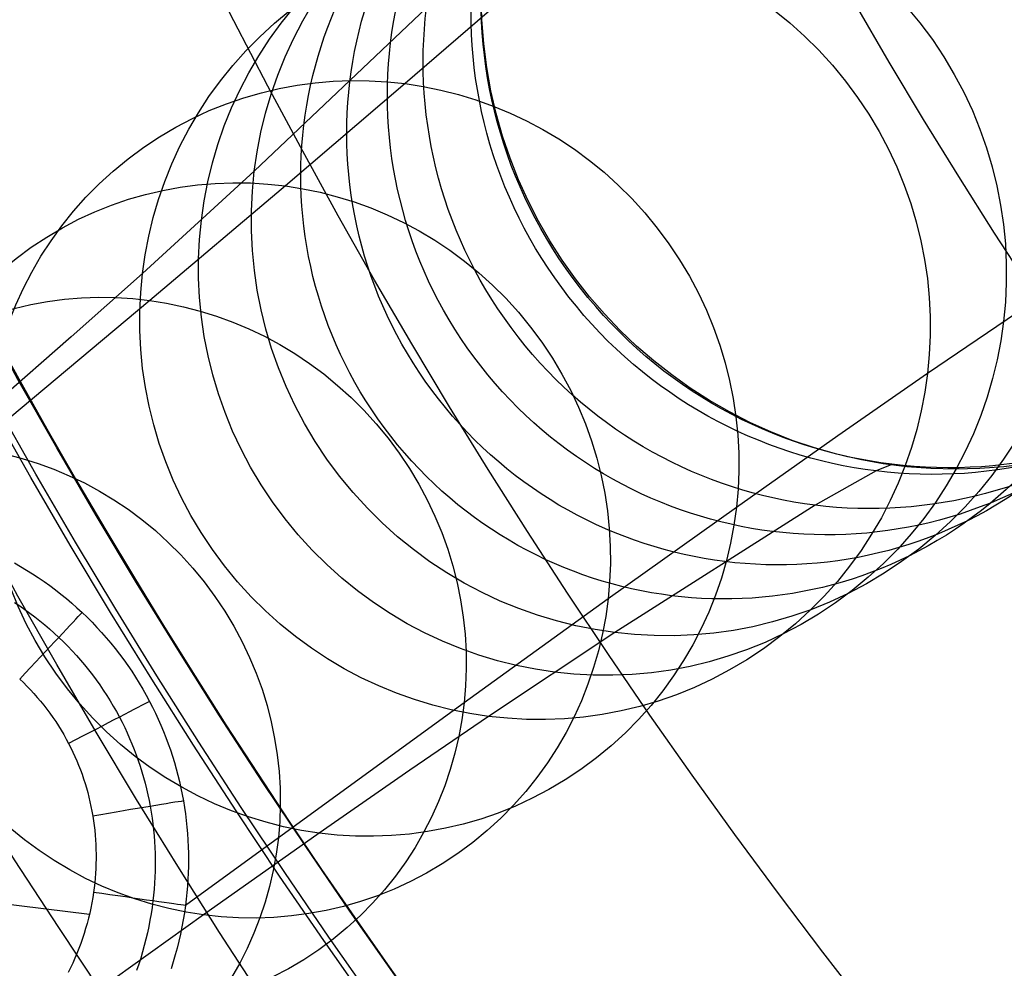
# Model space of a CAD drawing. Extents: x 112 to 670, y -274 to 273.
# Tile 7 of 84: x 181 to 218, y -156 to -121. Entities that reach past the tile are written whole.
import ezdxf

# ---------------------------------------------------------------- set-up
doc = ezdxf.new("R2010")
doc.units = 0
doc.layers.add('PREDEFINITO', color=7, linetype='CONTINUOUS')

msp = doc.modelspace()

# ---------------------------------------------------------------- linework, layer by layer
at = {"layer": 'PREDEFINITO'}
for p, q in [((196.445, -120.931, -94.12), (190.092, -126.97, -191.324)), ((196.445, -120.931, -94.12), (190.092, -126.97, -191.324)), ((199.136, -120.736, -269.183), (195.666, -123.733, -295.064)), ((199.136, -120.736, -269.183), (195.666, -123.733, -295.064)), ((195.666, -123.733, -295.064), (191.239, -127.511, -323.759)), ((195.666, -123.733, -295.064), (191.239, -127.511, -323.759)), ((190.092, -126.97, -191.324), (185.962, -130.742, -240.436)), ((190.092, -126.97, -191.324), (185.962, -130.742, -240.436)), ((191.239, -127.511, -323.759), (186.233, -131.741, -352.277)), ((191.239, -127.511, -323.759), (186.233, -131.741, -352.277)), ((185.962, -130.742, -240.436), (183.329, -133.086, -266.046)), ((185.962, -130.742, -240.436), (183.329, -133.086, -266.046)), ((220.325, -130.779, -193.739), (214.945, -134.436, -243.231)), ((220.325, -130.779, -193.739), (214.945, -134.436, -243.231)), ((186.233, -131.741, -352.277), (179.736, -137.188, -385.234)), ((186.233, -131.741, -352.277), (179.736, -137.188, -385.234)), ((183.329, -133.086, -266.046), (180.269, -135.763, -291.552)), ((183.329, -133.086, -266.046), (180.269, -135.763, -291.552)), ((214.945, -134.436, -243.231), (211.636, -136.735, -269.183)), ((214.945, -134.436, -243.231), (211.636, -136.735, -269.183)), ((211.636, -136.735, -269.183), (207.888, -139.377, -295.064)), ((211.636, -136.735, -269.183), (207.888, -139.377, -295.064)), ((213.044, -138.032, -49.974), (210.796, -139.299, -94.12)), ((213.044, -138.032, -49.974), (210.796, -139.299, -94.12)), ((213.626, -137.789, -30.95), (213.044, -138.032, -49.974)), ((213.626, -137.789, -30.95), (213.044, -138.032, -49.974)), ((213.837, -137.836, -12.04), (213.626, -137.789, -30.95)), ((213.837, -137.836, -12.04), (213.626, -137.789, -30.95)), ((207.888, -139.377, -295.064), (203.151, -142.759, -323.759)), ((207.888, -139.377, -295.064), (203.151, -142.759, -323.759)), ((210.796, -139.299, -94.12), (203.399, -144.002, -191.324)), ((210.796, -139.299, -94.12), (203.399, -144.002, -191.324)), ((181.237, -141.431, -400.74), (181.461, -141.559, -400.747)), ((181.237, -141.431, -400.74), (181.461, -141.559, -400.747)), ((181.461, -141.559, -400.747), (181.683, -141.692, -400.753)), ((181.461, -141.559, -400.747), (181.683, -141.692, -400.753)), ((181.683, -141.692, -400.753), (181.902, -141.829, -400.76)), ((181.683, -141.692, -400.753), (181.902, -141.829, -400.76)), ((181.902, -141.829, -400.76), (182.118, -141.971, -400.765)), ((181.902, -141.829, -400.76), (182.118, -141.971, -400.765)), ((182.118, -141.971, -400.765), (182.331, -142.117, -400.771)), ((182.118, -141.971, -400.765), (182.331, -142.117, -400.771)), ((182.331, -142.117, -400.771), (182.541, -142.267, -400.776)), ((182.331, -142.117, -400.771), (182.541, -142.267, -400.776)), ((182.541, -142.267, -400.776), (182.748, -142.422, -400.781)), ((182.541, -142.267, -400.776), (182.748, -142.422, -400.781)), ((182.748, -142.422, -400.781), (182.952, -142.581, -400.785)), ((182.748, -142.422, -400.781), (182.952, -142.581, -400.785)), ((182.952, -142.581, -400.785), (183.153, -142.744, -400.789)), ((182.952, -142.581, -400.785), (183.153, -142.744, -400.789)), ((183.153, -142.744, -400.789), (183.35, -142.912, -400.793)), ((183.153, -142.744, -400.789), (183.35, -142.912, -400.793)), ((203.151, -142.759, -323.759), (197.837, -146.592, -352.277)), ((203.151, -142.759, -323.759), (197.837, -146.592, -352.277)), ((181.238, -142.889, -402.625), (181.431, -143.017, -402.627)), ((181.238, -142.889, -402.625), (181.431, -143.017, -402.627)), ((181.431, -143.017, -402.627), (181.622, -143.149, -402.629)), ((181.431, -143.017, -402.627), (181.622, -143.149, -402.629)), ((181.622, -143.149, -402.629), (181.81, -143.285, -402.63)), ((181.622, -143.149, -402.629), (181.81, -143.285, -402.63)), ((183.35, -142.912, -400.793), (183.544, -143.083, -400.796)), ((183.35, -142.912, -400.793), (183.544, -143.083, -400.796)), ((183.544, -143.083, -400.796), (183.734, -143.259, -400.799)), ((183.544, -143.083, -400.796), (183.734, -143.259, -400.799)), ((181.81, -143.285, -402.63), (181.995, -143.425, -402.632)), ((181.81, -143.285, -402.63), (181.995, -143.425, -402.632)), ((181.995, -143.425, -402.632), (182.177, -143.568, -402.633)), ((181.995, -143.425, -402.632), (182.177, -143.568, -402.633)), ((182.177, -143.568, -402.633), (182.357, -143.715, -402.634)), ((182.177, -143.568, -402.633), (182.357, -143.715, -402.634)), ((183.734, -143.259, -400.799), (183.92, -143.438, -400.802)), ((183.734, -143.259, -400.799), (183.92, -143.438, -400.802)), ((183.92, -143.438, -400.802), (184.103, -143.622, -400.804)), ((183.92, -143.438, -400.802), (184.103, -143.622, -400.804)), ((182.357, -143.715, -402.634), (182.533, -143.865, -402.636)), ((182.357, -143.715, -402.634), (182.533, -143.865, -402.636)), ((182.533, -143.865, -402.636), (182.706, -144.02, -402.637)), ((182.533, -143.865, -402.636), (182.706, -144.02, -402.637)), ((184.103, -143.622, -400.804), (184.282, -143.809, -400.806)), ((184.103, -143.622, -400.804), (184.282, -143.809, -400.806)), ((184.282, -143.809, -400.806), (184.456, -144, -400.807)), ((184.282, -143.809, -400.806), (184.456, -144, -400.807)), ((182.706, -144.02, -402.637), (182.876, -144.177, -402.638)), ((182.706, -144.02, -402.637), (182.876, -144.177, -402.638)), ((182.876, -144.177, -402.638), (183.043, -144.338, -402.638)), ((182.876, -144.177, -402.638), (183.043, -144.338, -402.638)), ((184.456, -144, -400.807), (184.627, -144.194, -400.808)), ((184.456, -144, -400.807), (184.627, -144.194, -400.808)), ((184.627, -144.194, -400.808), (184.794, -144.392, -400.809)), ((184.627, -144.194, -400.808), (184.794, -144.392, -400.809)), ((203.399, -144.002, -191.324), (198.74, -147.097, -240.436)), ((203.399, -144.002, -191.324), (198.74, -147.097, -240.436)), ((183.043, -144.338, -402.638), (183.207, -144.503, -402.639)), ((183.043, -144.338, -402.638), (183.207, -144.503, -402.639)), ((183.207, -144.503, -402.639), (183.367, -144.671, -402.64)), ((183.207, -144.503, -402.639), (183.367, -144.671, -402.64)), ((184.794, -144.392, -400.809), (184.957, -144.593, -400.809)), ((184.794, -144.392, -400.809), (184.957, -144.593, -400.809)), ((184.957, -144.593, -400.809), (185.116, -144.798, -400.809)), ((184.957, -144.593, -400.809), (185.116, -144.798, -400.809)), ((183.367, -144.671, -402.64), (183.523, -144.842, -402.64)), ((183.367, -144.671, -402.64), (183.523, -144.842, -402.64)), ((183.523, -144.842, -402.64), (183.676, -145.017, -402.64)), ((183.523, -144.842, -402.64), (183.676, -145.017, -402.64)), ((183.676, -145.017, -402.64), (183.826, -145.194, -402.641)), ((183.676, -145.017, -402.64), (183.826, -145.194, -402.641)), ((185.116, -144.798, -400.809), (185.27, -145.006, -400.809)), ((185.116, -144.798, -400.809), (185.27, -145.006, -400.809)), ((185.27, -145.006, -400.809), (185.42, -145.217, -400.808)), ((185.27, -145.006, -400.809), (185.42, -145.217, -400.808)), ((183.826, -145.194, -402.641), (183.971, -145.374, -402.641)), ((183.826, -145.194, -402.641), (183.971, -145.374, -402.641)), ((183.971, -145.374, -402.641), (184.113, -145.558, -402.641)), ((183.971, -145.374, -402.641), (184.113, -145.558, -402.641)), ((185.42, -145.217, -400.808), (185.566, -145.431, -400.807)), ((185.42, -145.217, -400.808), (185.566, -145.431, -400.807)), ((181.431, -145.716, -403.346), (181.566, -145.846, -403.346)), ((181.431, -145.716, -403.346), (181.566, -145.846, -403.346)), ((184.113, -145.558, -402.641), (184.252, -145.744, -402.641)), ((184.113, -145.558, -402.641), (184.252, -145.744, -402.641)), ((184.252, -145.744, -402.641), (184.386, -145.933, -402.64)), ((184.252, -145.744, -402.641), (184.386, -145.933, -402.64)), ((185.566, -145.431, -400.807), (185.707, -145.648, -400.805)), ((185.566, -145.431, -400.807), (185.707, -145.648, -400.805)), ((185.707, -145.648, -400.805), (185.844, -145.868, -400.803)), ((185.707, -145.648, -400.805), (185.844, -145.868, -400.803)), ((181.566, -145.846, -403.346), (181.699, -145.979, -403.346)), ((181.566, -145.846, -403.346), (181.699, -145.979, -403.346)), ((181.699, -145.979, -403.346), (181.829, -146.114, -403.346)), ((181.699, -145.979, -403.346), (181.829, -146.114, -403.346)), ((181.829, -146.114, -403.346), (181.956, -146.252, -403.346)), ((181.829, -146.114, -403.346), (181.956, -146.252, -403.346)), ((184.386, -145.933, -402.64), (184.517, -146.125, -402.64)), ((184.386, -145.933, -402.64), (184.517, -146.125, -402.64)), ((185.844, -145.868, -400.803), (185.976, -146.091, -400.801)), ((185.844, -145.868, -400.803), (185.976, -146.091, -400.801)), ((185.976, -146.091, -400.801), (186.103, -146.316, -400.798)), ((185.976, -146.091, -400.801), (186.103, -146.316, -400.798)), ((181.956, -146.252, -403.346), (182.08, -146.393, -403.346)), ((181.956, -146.252, -403.346), (182.08, -146.393, -403.346)), ((182.08, -146.393, -403.346), (182.201, -146.537, -403.346)), ((182.08, -146.393, -403.346), (182.201, -146.537, -403.346)), ((184.517, -146.125, -402.64), (184.644, -146.319, -402.639)), ((184.517, -146.125, -402.64), (184.644, -146.319, -402.639)), ((184.644, -146.319, -402.639), (184.767, -146.516, -402.639)), ((184.644, -146.319, -402.639), (184.767, -146.516, -402.639)), ((186.103, -146.316, -400.798), (186.226, -146.544, -400.795)), ((186.103, -146.316, -400.798), (186.226, -146.544, -400.795)), ((182.201, -146.537, -403.346), (182.32, -146.682, -403.346)), ((182.201, -146.537, -403.346), (182.32, -146.682, -403.346)), ((182.32, -146.682, -403.346), (182.435, -146.831, -403.346)), ((182.32, -146.682, -403.346), (182.435, -146.831, -403.346)), ((182.435, -146.831, -403.346), (182.546, -146.982, -403.346)), ((182.435, -146.831, -403.346), (182.546, -146.982, -403.346)), ((184.767, -146.516, -402.639), (184.885, -146.715, -402.638)), ((184.767, -146.516, -402.639), (184.885, -146.715, -402.638)), ((184.885, -146.715, -402.638), (185, -146.917, -402.637)), ((184.885, -146.715, -402.638), (185, -146.917, -402.637)), ((186.226, -146.544, -400.795), (186.337, -146.761, -400.792)), ((186.226, -146.544, -400.795), (186.337, -146.761, -400.792)), ((186.337, -146.761, -400.792), (186.444, -146.98, -400.788)), ((186.337, -146.761, -400.792), (186.444, -146.98, -400.788)), ((197.837, -146.592, -352.277), (190.979, -151.579, -385.234)), ((197.837, -146.592, -352.277), (190.979, -151.579, -385.234)), ((182.546, -146.982, -403.346), (182.655, -147.135, -403.346)), ((182.546, -146.982, -403.346), (182.655, -147.135, -403.346)), ((182.655, -147.135, -403.346), (182.761, -147.29, -403.346)), ((182.655, -147.135, -403.346), (182.761, -147.29, -403.346)), ((185, -146.917, -402.637), (185.11, -147.121, -402.636)), ((185, -146.917, -402.637), (185.11, -147.121, -402.636)), ((185.11, -147.121, -402.636), (185.21, -147.315, -402.635)), ((185.11, -147.121, -402.636), (185.21, -147.315, -402.635)), ((186.444, -146.98, -400.788), (186.547, -147.202, -400.785)), ((186.444, -146.98, -400.788), (186.547, -147.202, -400.785)), ((186.547, -147.202, -400.785), (186.645, -147.425, -400.78)), ((186.547, -147.202, -400.785), (186.645, -147.425, -400.78)), ((198.74, -147.097, -240.436), (195.829, -149.085, -266.046)), ((198.74, -147.097, -240.436), (195.829, -149.085, -266.046)), ((182.761, -147.29, -403.346), (182.863, -147.448, -403.346)), ((182.761, -147.29, -403.346), (182.863, -147.448, -403.346)), ((182.863, -147.448, -403.346), (182.961, -147.608, -403.346)), ((182.863, -147.448, -403.346), (182.961, -147.608, -403.346)), ((185.21, -147.315, -402.635), (185.307, -147.511, -402.634)), ((185.21, -147.315, -402.635), (185.307, -147.511, -402.634)), ((185.307, -147.511, -402.634), (185.399, -147.709, -402.633)), ((185.307, -147.511, -402.634), (185.399, -147.709, -402.633)), ((186.645, -147.425, -400.78), (186.739, -147.65, -400.776)), ((186.645, -147.425, -400.78), (186.739, -147.65, -400.776)), ((182.961, -147.608, -403.346), (183.057, -147.769, -403.346)), ((182.961, -147.608, -403.346), (183.057, -147.769, -403.346)), ((183.057, -147.769, -403.346), (183.149, -147.933, -403.346)), ((183.057, -147.769, -403.346), (183.149, -147.933, -403.346)), ((183.149, -147.933, -403.346), (183.237, -148.099, -403.346)), ((183.149, -147.933, -403.346), (183.237, -148.099, -403.346)), ((185.399, -147.709, -402.633), (185.488, -147.909, -402.632)), ((185.399, -147.709, -402.633), (185.488, -147.909, -402.632)), ((185.488, -147.909, -402.632), (185.573, -148.111, -402.63)), ((185.488, -147.909, -402.632), (185.573, -148.111, -402.63)), ((186.739, -147.65, -400.776), (186.828, -147.877, -400.771)), ((186.739, -147.65, -400.776), (186.828, -147.877, -400.771)), ((186.828, -147.877, -400.771), (186.913, -148.105, -400.766)), ((186.828, -147.877, -400.771), (186.913, -148.105, -400.766)), ((183.237, -148.099, -403.346), (183.317, -148.256, -403.346)), ((183.237, -148.099, -403.346), (183.317, -148.256, -403.346)), ((183.317, -148.256, -403.346), (183.394, -148.416, -403.346)), ((183.317, -148.256, -403.346), (183.394, -148.416, -403.346)), ((185.573, -148.111, -402.63), (185.654, -148.314, -402.629)), ((185.573, -148.111, -402.63), (185.654, -148.314, -402.629)), ((186.913, -148.105, -400.766), (186.994, -148.335, -400.76)), ((186.913, -148.105, -400.766), (186.994, -148.335, -400.76)), ((183.394, -148.416, -403.346), (183.468, -148.577, -403.346)), ((183.394, -148.416, -403.346), (183.468, -148.577, -403.346)), ((183.468, -148.577, -403.346), (183.538, -148.739, -403.346)), ((183.468, -148.577, -403.346), (183.538, -148.739, -403.346)), ((185.654, -148.314, -402.629), (185.731, -148.519, -402.627)), ((185.654, -148.314, -402.629), (185.731, -148.519, -402.627)), ((185.731, -148.519, -402.627), (185.805, -148.725, -402.625)), ((185.731, -148.519, -402.627), (185.805, -148.725, -402.625)), ((186.994, -148.335, -400.76), (187.07, -148.566, -400.754)), ((186.994, -148.335, -400.76), (187.07, -148.566, -400.754)), ((187.07, -148.566, -400.754), (187.141, -148.799, -400.748)), ((187.07, -148.566, -400.754), (187.141, -148.799, -400.748)), ((183.538, -148.739, -403.346), (183.606, -148.903, -403.346)), ((183.538, -148.739, -403.346), (183.606, -148.903, -403.346)), ((183.606, -148.903, -403.346), (183.67, -149.068, -403.346)), ((183.606, -148.903, -403.346), (183.67, -149.068, -403.346)), ((185.805, -148.725, -402.625), (185.874, -148.932, -402.623)), ((185.805, -148.725, -402.625), (185.874, -148.932, -402.623)), ((185.874, -148.932, -402.623), (185.939, -149.141, -402.621)), ((185.874, -148.932, -402.623), (185.939, -149.141, -402.621)), ((187.141, -148.799, -400.748), (187.209, -149.033, -400.742)), ((187.141, -148.799, -400.748), (187.209, -149.033, -400.742)), ((183.67, -149.068, -403.346), (183.731, -149.234, -403.346)), ((183.67, -149.068, -403.346), (183.731, -149.234, -403.346)), ((183.731, -149.234, -403.346), (183.788, -149.401, -403.346)), ((183.731, -149.234, -403.346), (183.788, -149.401, -403.346)), ((185.939, -149.141, -402.621), (186.001, -149.351, -402.619)), ((185.939, -149.141, -402.621), (186.001, -149.351, -402.619)), ((186.001, -149.351, -402.619), (186.058, -149.562, -402.617)), ((186.001, -149.351, -402.619), (186.058, -149.562, -402.617)), ((187.209, -149.033, -400.742), (187.271, -149.269, -400.735)), ((187.209, -149.033, -400.742), (187.271, -149.269, -400.735)), ((187.271, -149.269, -400.735), (187.329, -149.505, -400.728)), ((187.271, -149.269, -400.735), (187.329, -149.505, -400.728)), ((195.829, -149.085, -266.046), (192.492, -151.406, -291.552)), ((195.829, -149.085, -266.046), (192.492, -151.406, -291.552)), ((183.788, -149.401, -403.346), (183.842, -149.57, -403.346)), ((183.788, -149.401, -403.346), (183.842, -149.57, -403.346)), ((183.842, -149.57, -403.346), (183.893, -149.74, -403.346)), ((183.842, -149.57, -403.346), (183.893, -149.74, -403.346)), ((183.893, -149.74, -403.346), (183.941, -149.91, -403.346)), ((183.893, -149.74, -403.346), (183.941, -149.91, -403.346)), ((186.058, -149.562, -402.617), (186.112, -149.774, -402.615)), ((186.058, -149.562, -402.617), (186.112, -149.774, -402.615)), ((187.329, -149.505, -400.728), (187.382, -149.742, -400.72)), ((187.329, -149.505, -400.728), (187.382, -149.742, -400.72)), ((187.382, -149.742, -400.72), (187.431, -149.981, -400.713)), ((187.382, -149.742, -400.72), (187.431, -149.981, -400.713)), ((183.941, -149.91, -403.346), (183.985, -150.081, -403.346)), ((183.941, -149.91, -403.346), (183.985, -150.081, -403.346)), ((183.985, -150.081, -403.346), (184.026, -150.254, -403.346)), ((183.985, -150.081, -403.346), (184.026, -150.254, -403.346)), ((186.112, -149.774, -402.615), (186.161, -149.988, -402.613)), ((186.112, -149.774, -402.615), (186.161, -149.988, -402.613)), ((186.161, -149.988, -402.613), (186.206, -150.202, -402.61)), ((186.161, -149.988, -402.613), (186.206, -150.202, -402.61)), ((187.431, -149.981, -400.713), (187.475, -150.22, -400.705)), ((187.431, -149.981, -400.713), (187.475, -150.22, -400.705)), ((184.026, -150.254, -403.346), (184.063, -150.427, -403.346)), ((184.026, -150.254, -403.346), (184.063, -150.427, -403.346)), ((184.063, -150.427, -403.346), (184.097, -150.6, -403.346)), ((184.063, -150.427, -403.346), (184.097, -150.6, -403.346)), ((186.206, -150.202, -402.61), (186.248, -150.417, -402.608)), ((186.206, -150.202, -402.61), (186.248, -150.417, -402.608)), ((186.248, -150.417, -402.608), (186.285, -150.633, -402.605)), ((186.248, -150.417, -402.608), (186.285, -150.633, -402.605)), ((187.475, -150.22, -400.705), (187.515, -150.459, -400.697)), ((187.475, -150.22, -400.705), (187.515, -150.459, -400.697)), ((187.515, -150.459, -400.697), (187.55, -150.7, -400.688)), ((187.515, -150.459, -400.697), (187.55, -150.7, -400.688)), ((184.097, -150.6, -403.346), (184.128, -150.775, -403.346)), ((184.097, -150.6, -403.346), (184.128, -150.775, -403.346)), ((184.128, -150.775, -403.346), (184.155, -150.95, -403.346)), ((184.128, -150.775, -403.346), (184.155, -150.95, -403.346)), ((186.285, -150.633, -402.605), (186.318, -150.849, -402.602)), ((186.285, -150.633, -402.605), (186.318, -150.849, -402.602)), ((187.55, -150.7, -400.688), (187.58, -150.941, -400.679)), ((187.55, -150.7, -400.688), (187.58, -150.941, -400.679)), ((184.155, -150.95, -403.346), (184.179, -151.125, -403.346)), ((184.155, -150.95, -403.346), (184.179, -151.125, -403.346)), ((184.179, -151.125, -403.346), (184.2, -151.301, -403.346)), ((184.179, -151.125, -403.346), (184.2, -151.301, -403.346)), ((186.318, -150.849, -402.602), (186.347, -151.066, -402.6)), ((186.318, -150.849, -402.602), (186.347, -151.066, -402.6)), ((186.347, -151.066, -402.6), (186.372, -151.284, -402.597)), ((186.347, -151.066, -402.6), (186.372, -151.284, -402.597)), ((187.58, -150.941, -400.679), (187.605, -151.182, -400.67)), ((187.58, -150.941, -400.679), (187.605, -151.182, -400.67)), ((187.605, -151.182, -400.67), (187.626, -151.424, -400.661)), ((187.605, -151.182, -400.67), (187.626, -151.424, -400.661)), ((184.2, -151.301, -403.346), (184.217, -151.477, -403.346)), ((184.2, -151.301, -403.346), (184.217, -151.477, -403.346)), ((184.217, -151.477, -403.346), (184.23, -151.654, -403.346)), ((184.217, -151.477, -403.346), (184.23, -151.654, -403.346)), ((186.372, -151.284, -402.597), (186.392, -151.502, -402.594)), ((186.372, -151.284, -402.597), (186.392, -151.502, -402.594)), ((186.392, -151.502, -402.594), (186.409, -151.721, -402.591)), ((186.392, -151.502, -402.594), (186.409, -151.721, -402.591)), ((187.626, -151.424, -400.661), (187.643, -151.667, -400.651)), ((187.626, -151.424, -400.661), (187.643, -151.667, -400.651)), ((192.492, -151.406, -291.552), (188.22, -154.425, -319.838)), ((192.492, -151.406, -291.552), (188.22, -154.425, -319.838)), ((184.23, -151.654, -403.346), (184.24, -151.83, -403.346)), ((184.23, -151.654, -403.346), (184.24, -151.83, -403.346)), ((184.24, -151.83, -403.346), (184.247, -152.007, -403.346)), ((184.24, -151.83, -403.346), (184.247, -152.007, -403.346)), ((186.409, -151.721, -402.591), (186.421, -151.939, -402.587)), ((186.409, -151.721, -402.591), (186.421, -151.939, -402.587)), ((190.979, -151.579, -385.234), (187.552, -154.083, -400.541)), ((190.979, -151.579, -385.234), (187.552, -154.083, -400.541)), ((187.643, -151.667, -400.651), (187.654, -151.909, -400.641)), ((187.643, -151.667, -400.651), (187.654, -151.909, -400.641)), ((187.654, -151.909, -400.641), (187.661, -152.151, -400.631)), ((187.654, -151.909, -400.641), (187.661, -152.151, -400.631)), ((165.461, -152.125, -403.346), (184.006, -154.402, -403.346)), ((165.461, -152.125, -403.346), (184.006, -154.402, -403.346)), ((184.247, -152.007, -403.346), (184.251, -152.184, -403.346)), ((184.247, -152.007, -403.346), (184.251, -152.184, -403.346)), ((184.251, -152.184, -403.346), (184.251, -152.361, -403.346)), ((184.251, -152.184, -403.346), (184.251, -152.361, -403.346)), ((186.421, -151.939, -402.587), (186.43, -152.158, -402.584)), ((186.421, -151.939, -402.587), (186.43, -152.158, -402.584)), ((186.43, -152.158, -402.584), (186.434, -152.378, -402.581)), ((186.43, -152.158, -402.584), (186.434, -152.378, -402.581)), ((187.661, -152.151, -400.631), (187.664, -152.394, -400.621)), ((187.661, -152.151, -400.631), (187.664, -152.394, -400.621)), ((184.247, -152.538, -403.346), (184.241, -152.715, -403.346)), ((184.247, -152.538, -403.346), (184.241, -152.715, -403.346)), ((184.251, -152.361, -403.346), (184.247, -152.538, -403.346)), ((184.251, -152.361, -403.346), (184.247, -152.538, -403.346)), ((186.434, -152.597, -402.577), (186.431, -152.816, -402.574)), ((186.434, -152.597, -402.577), (186.431, -152.816, -402.574)), ((186.434, -152.378, -402.581), (186.434, -152.597, -402.577)), ((186.434, -152.378, -402.581), (186.434, -152.597, -402.577)), ((187.662, -152.636, -400.61), (187.655, -152.878, -400.599)), ((187.662, -152.636, -400.61), (187.655, -152.878, -400.599)), ((187.664, -152.394, -400.621), (187.662, -152.636, -400.61)), ((187.664, -152.394, -400.621), (187.662, -152.636, -400.61)), ((184.231, -152.892, -403.346), (184.217, -153.068, -403.346)), ((184.231, -152.892, -403.346), (184.217, -153.068, -403.346)), ((184.241, -152.715, -403.346), (184.231, -152.892, -403.346)), ((184.241, -152.715, -403.346), (184.231, -152.892, -403.346)), ((186.431, -152.816, -402.574), (186.423, -153.036, -402.57)), ((186.431, -152.816, -402.574), (186.423, -153.036, -402.57)), ((187.655, -152.878, -400.599), (187.643, -153.12, -400.588)), ((187.655, -152.878, -400.599), (187.643, -153.12, -400.588)), ((184.2, -153.245, -403.346), (184.18, -153.421, -403.346)), ((184.2, -153.245, -403.346), (184.18, -153.421, -403.346)), ((184.217, -153.068, -403.346), (184.2, -153.245, -403.346)), ((184.217, -153.068, -403.346), (184.2, -153.245, -403.346)), ((186.41, -153.255, -402.567), (186.394, -153.474, -402.563)), ((186.41, -153.255, -402.567), (186.394, -153.474, -402.563)), ((186.423, -153.036, -402.57), (186.41, -153.255, -402.567)), ((186.423, -153.036, -402.57), (186.41, -153.255, -402.567)), ((187.627, -153.362, -400.576), (187.607, -153.603, -400.565)), ((187.627, -153.362, -400.576), (187.607, -153.603, -400.565)), ((187.643, -153.12, -400.588), (187.627, -153.362, -400.576)), ((187.643, -153.12, -400.588), (187.627, -153.362, -400.576)), ((184.156, -153.596, -403.346), (184.127, -153.789, -403.346)), ((184.156, -153.596, -403.346), (184.127, -153.789, -403.346)), ((184.18, -153.421, -403.346), (184.156, -153.596, -403.346)), ((184.18, -153.421, -403.346), (184.156, -153.596, -403.346)), ((186.374, -153.693, -402.559), (186.35, -153.911, -402.555)), ((186.374, -153.693, -402.559), (186.35, -153.911, -402.555)), ((186.394, -153.474, -402.563), (186.374, -153.693, -402.559)), ((186.394, -153.474, -402.563), (186.374, -153.693, -402.559)), ((187.607, -153.603, -400.565), (187.582, -153.844, -400.553)), ((187.607, -153.603, -400.565), (187.582, -153.844, -400.553)), ((184.093, -153.981, -403.346), (184.055, -154.172, -403.346)), ((184.093, -153.981, -403.346), (184.055, -154.172, -403.346)), ((184.127, -153.789, -403.346), (184.093, -153.981, -403.346)), ((184.127, -153.789, -403.346), (184.093, -153.981, -403.346)), ((186.35, -153.911, -402.555), (186.318, -154.149, -402.551)), ((186.35, -153.911, -402.555), (186.318, -154.149, -402.551)), ((187.552, -154.083, -400.541), (187.514, -154.347, -400.527)), ((187.552, -154.083, -400.541), (187.514, -154.347, -400.527)), ((187.582, -153.844, -400.553), (187.552, -154.083, -400.541)), ((187.582, -153.844, -400.553), (187.552, -154.083, -400.541)), ((188.22, -154.425, -319.838), (183.373, -157.893, -347.997)), ((188.22, -154.425, -319.838), (183.373, -157.893, -347.997)), ((184.014, -154.363, -403.346), (183.968, -154.552, -403.346)), ((184.014, -154.363, -403.346), (183.968, -154.552, -403.346)), ((184.055, -154.172, -403.346), (184.014, -154.363, -403.346)), ((184.055, -154.172, -403.346), (184.014, -154.363, -403.346)), ((186.282, -154.387, -402.546), (186.241, -154.623, -402.542)), ((186.282, -154.387, -402.546), (186.241, -154.623, -402.542)), ((186.318, -154.149, -402.551), (186.282, -154.387, -402.546)), ((186.318, -154.149, -402.551), (186.282, -154.387, -402.546)), ((187.514, -154.347, -400.527), (187.471, -154.61, -400.513)), ((187.514, -154.347, -400.527), (187.471, -154.61, -400.513)), ((183.919, -154.741, -403.346), (183.865, -154.929, -403.346)), ((183.919, -154.741, -403.346), (183.865, -154.929, -403.346)), ((183.968, -154.552, -403.346), (183.919, -154.741, -403.346)), ((183.968, -154.552, -403.346), (183.919, -154.741, -403.346)), ((186.241, -154.623, -402.542), (186.196, -154.859, -402.537)), ((186.241, -154.623, -402.542), (186.196, -154.859, -402.537)), ((187.471, -154.61, -400.513), (187.422, -154.872, -400.499)), ((187.471, -154.61, -400.513), (187.422, -154.872, -400.499)), ((183.808, -155.115, -403.346), (183.747, -155.3, -403.346)), ((183.808, -155.115, -403.346), (183.747, -155.3, -403.346)), ((183.865, -154.929, -403.346), (183.808, -155.115, -403.346)), ((183.865, -154.929, -403.346), (183.808, -155.115, -403.346)), ((186.145, -155.094, -402.532), (186.09, -155.327, -402.527)), ((186.145, -155.094, -402.532), (186.09, -155.327, -402.527)), ((186.196, -154.859, -402.537), (186.145, -155.094, -402.532)), ((186.196, -154.859, -402.537), (186.145, -155.094, -402.532)), ((187.368, -155.132, -400.484), (187.308, -155.391, -400.47)), ((187.368, -155.132, -400.484), (187.308, -155.391, -400.47)), ((187.422, -154.872, -400.499), (187.368, -155.132, -400.484)), ((187.422, -154.872, -400.499), (187.368, -155.132, -400.484)), ((183.683, -155.484, -403.346), (183.614, -155.667, -403.346)), ((183.683, -155.484, -403.346), (183.614, -155.667, -403.346)), ((183.747, -155.3, -403.346), (183.683, -155.484, -403.346)), ((183.747, -155.3, -403.346), (183.683, -155.484, -403.346)), ((186.03, -155.56, -402.522), (185.966, -155.791, -402.517)), ((186.03, -155.56, -402.522), (185.966, -155.791, -402.517)), ((186.09, -155.327, -402.527), (186.03, -155.56, -402.522)), ((186.09, -155.327, -402.527), (186.03, -155.56, -402.522)), ((187.308, -155.391, -400.47), (187.244, -155.649, -400.455)), ((187.308, -155.391, -400.47), (187.244, -155.649, -400.455)), ((183.542, -155.848, -403.346), (183.466, -156.028, -403.346)), ((183.542, -155.848, -403.346), (183.466, -156.028, -403.346)), ((183.614, -155.667, -403.346), (183.542, -155.848, -403.346)), ((183.614, -155.667, -403.346), (183.542, -155.848, -403.346)), ((185.966, -155.791, -402.517), (185.897, -156.021, -402.512)), ((185.966, -155.791, -402.517), (185.897, -156.021, -402.512)), ((187.173, -155.905, -400.44), (187.098, -156.16, -400.424)), ((187.173, -155.905, -400.44), (187.098, -156.16, -400.424)), ((187.244, -155.649, -400.455), (187.173, -155.905, -400.44)), ((187.244, -155.649, -400.455), (187.173, -155.905, -400.44)), ((183.387, -156.206, -403.346), (183.304, -156.383, -403.346)), ((183.387, -156.206, -403.346), (183.304, -156.383, -403.346)), ((183.466, -156.028, -403.346), (183.387, -156.206, -403.346)), ((183.466, -156.028, -403.346), (183.387, -156.206, -403.346)), ((185.823, -156.25, -402.507), (185.745, -156.477, -402.502)), ((185.823, -156.25, -402.507), (185.745, -156.477, -402.502)), ((185.897, -156.021, -402.512), (185.823, -156.25, -402.507)), ((185.897, -156.021, -402.512), (185.823, -156.25, -402.507)), ((187.098, -156.16, -400.424), (187.018, -156.413, -400.409)), ((187.098, -156.16, -400.424), (187.018, -156.413, -400.409)), ((183.304, -156.383, -403.346), (183.217, -156.558, -403.346)), ((183.304, -156.383, -403.346), (183.217, -156.558, -403.346))]:
    msp.add_line(p, q, dxfattribs=at)
for centre, radius in [((390, -18.831, 7.436), 255.559), ((390, -18.831, 20.802), 255.036), ((390, -18.831, -7.573), 253.393), ((390, -18.831, 28.418), 252.871), ((390, -18.831, -9.141), 252.497), ((390, -18.831, -11.306), 247.793), ((391, -17.718, 17.96), 240), ((391, -17.718, 2.96), 240), ((390, -18.831, -11.306), 239.953), ((390, -18.831, 36.408), 239.729), ((391, -25.718, -6.04), 240), ((390, -18.831, 41.336), 225.317), ((390, -18.831, 46.189), 204.858), ((215.97, -120.467, -12.04), 17.5), ((215.97, -120.467, -12.04), 17.5)]:
    msp.add_circle(centre, radius, dxfattribs=at)
at = {"layer": 'PREDEFINITO', "extrusion": (0.023567, 0.018413, 0.999553)}
msp.add_circle((-227.893, -96.604, -28.439), 17.264, dxfattribs=at)
msp.add_circle((-227.893, -96.604, -28.439), 17.264, dxfattribs=at)
at = {"layer": 'PREDEFINITO', "extrusion": (0.039517, 0.030874, 0.998742)}
msp.add_circle((-227.893, -97.342, -45.754), 17.028, dxfattribs=at)
msp.add_circle((-227.893, -97.342, -45.754), 17.028, dxfattribs=at)
at = {"layer": 'PREDEFINITO', "extrusion": (0.062758, 0.049032, 0.996824)}
msp.add_circle((-227.893, -99.243, -87.422), 16.482, dxfattribs=at)
msp.add_circle((-227.893, -99.243, -87.422), 16.482, dxfattribs=at)
at = {"layer": 'PREDEFINITO', "extrusion": (0.071143, 0.055583, 0.995916)}
msp.add_circle((-227.893, -100.293, -110.5), 16.187, dxfattribs=at)
msp.add_circle((-227.893, -100.293, -110.5), 16.187, dxfattribs=at)
at = {"layer": 'PREDEFINITO', "extrusion": (0.077806, 0.060788, 0.995114)}
msp.add_circle((-227.893, -101.324, -133.787), 15.891, dxfattribs=at)
msp.add_circle((-227.893, -101.324, -133.787), 15.891, dxfattribs=at)
at = {"layer": 'PREDEFINITO', "extrusion": (0.083401, 0.06516, 0.994384)}
msp.add_circle((-227.893, -102.358, -157.897), 15.587, dxfattribs=at)
msp.add_circle((-227.893, -102.358, -157.897), 15.587, dxfattribs=at)
at = {"layer": 'PREDEFINITO', "extrusion": (0.088041, 0.068785, 0.993739)}
msp.add_circle((-227.893, -103.359, -182.124), 15.283, dxfattribs=at)
msp.add_circle((-227.893, -103.359, -182.124), 15.283, dxfattribs=at)
at = {"layer": 'PREDEFINITO', "extrusion": (0.094796, 0.074063, 0.992738)}
msp.add_circle((-227.893, -105.042, -206.06), 14.979, dxfattribs=at)
msp.add_circle((-227.893, -105.042, -206.06), 14.979, dxfattribs=at)
at = {"layer": 'PREDEFINITO', "extrusion": (0.106141, 0.082927, 0.990887)}
msp.add_circle((-227.893, -108.208, -229.348), 14.675, dxfattribs=at)
msp.add_circle((-227.893, -108.208, -229.348), 14.675, dxfattribs=at)
at = {"layer": 'PREDEFINITO', "extrusion": (0.139438, 0.108941, 0.98422)}
msp.add_circle((-227.893, -119.064, -276.605), 14.038, dxfattribs=at)
msp.add_circle((-227.893, -119.064, -276.605), 14.038, dxfattribs=at)
at = {"layer": 'PREDEFINITO', "extrusion": (0.159658, 0.124739, 0.97926)}
msp.add_circle((-227.893, -126.619, -302.416), 13.682, dxfattribs=at)
msp.add_circle((-227.893, -126.619, -302.416), 13.682, dxfattribs=at)
at = {"layer": 'PREDEFINITO', "extrusion": (0.178966, 0.139823, 0.973869)}
msp.add_circle((-227.893, -134.513, -328.163), 13.327, dxfattribs=at)
msp.add_circle((-227.893, -134.513, -328.163), 13.327, dxfattribs=at)
at = {"layer": 'PREDEFINITO', "extrusion": (0.199238, 0.155662, 0.967509)}
msp.add_circle((-227.893, -143.584, -358.263), 12.914, dxfattribs=at)
msp.add_circle((-227.893, -143.584, -358.263), 12.914, dxfattribs=at)
at = {"layer": 'PREDEFINITO'}
msp.add_arc((391, -17.718, -12.04), 240, 163.82255, 0, dxfattribs=at)
at = {"layer": 'PREDEFINITO', "extrusion": (0.72812, -0.685443, 0.002978)}
msp.add_arc((18.262, -400.535, 230.782), 3.499, 269.9907, 344.1969, dxfattribs=at)
msp.add_arc((18.262, -400.535, 230.782), 3.499, 269.9907, 344.1969, dxfattribs=at)
at = {"layer": 'PREDEFINITO', "extrusion": (-0.463845, 0.885909, 0.003581)}
msp.add_arc((-93.638, -399.07, -217.64), 3.499, 195.734, 270.0073, dxfattribs=at)
msp.add_arc((-93.638, -399.07, -217.64), 3.499, 195.734, 270.0073, dxfattribs=at)
at = {"layer": 'PREDEFINITO', "extrusion": (-0.16886, 0.985616, 0.006837)}
msp.add_arc((-156.023, -398.607, -182.456), 3.5, 194.2134, 269.9941, dxfattribs=at)
msp.add_arc((-156.023, -398.607, -182.456), 3.5, 194.2134, 269.9941, dxfattribs=at)
at = {"layer": 'PREDEFINITO', "extrusion": (0.142125, 0.989849, -1.78098e-13)}
msp.add_arc((-204.117, -399.846, -125.863), 3.5, 191.4498, 270, dxfattribs=at)
msp.add_arc((-204.117, -399.846, -125.863), 3.5, 191.4498, 270, dxfattribs=at)

doc.saveas('drawing.dxf')
